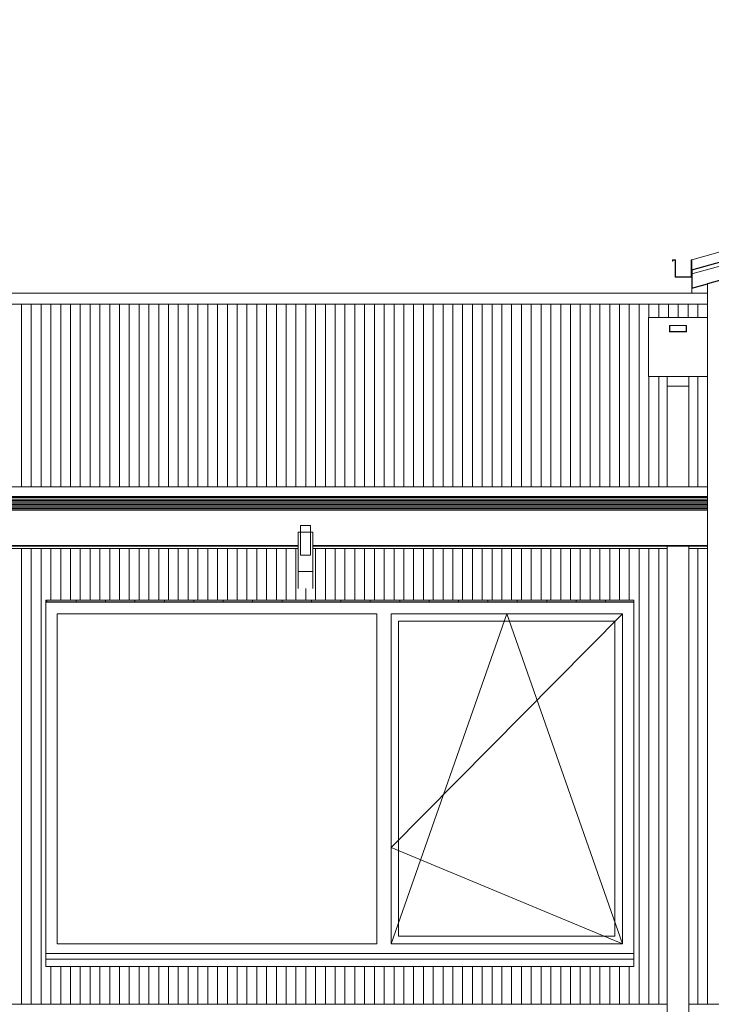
# Model space of a CAD drawing. Header units: millimetres. Extents: x -21851 to 219842, y -3161 to 6433.
# Tile 23 of 81: x 81860 to 85387, y 200 to 5218. Entities that reach past the tile are written whole.
import ezdxf

# ---------------------------------------------------------------- set-up
doc = ezdxf.new("R2010")
doc.units = ezdxf.units.MM
for name, color, linetype, lineweight in [('A-GENM', 13, 'Continuous', 13), ('A-GLAZ', 151, 'Continuous', 13), ('A-ROOF', 132, 'Continuous', 13), ('A-ROOF-FNSH', 132, 'Continuous', 13), ('A-ROOF-MCUT', 132, 'Continuous', 13), ('A-ROOF-PATT', 132, 'Continuous', 13), ('A-WALL', 113, 'Continuous', 13), ('A-WALL-FNSH', 113, 'Continuous', 13), ('A-WALL-PATT', 111, 'Continuous', 13), ('S-BEAM', 12, 'Continuous', 13)]:
    doc.layers.add(name, color=color, linetype=linetype, lineweight=lineweight)

# ---------------------------------------------------------------- blocks, each defined once
blk = doc.blocks.new('Family - IfcBeam - PANNE-251722-COUPE JJ_50')
at = {"layer": 'S-BEAM', "color": 10, "lineweight": 18}
for p, q in [((22482.3, 2607), (22441.2, 2607)), ((22441.2, 2607), (22441.2, 2517)), ((22516.2, 2607), (22482.3, 2607)), ((22516.2, 2496.5), (22516.2, 2607)), ((22441.2, 2517), (22441.2, 2406.5)), ((22516.2, 2406.5), (22516.2, 2496.5)), ((22441.2, 2406.5), (22474.7, 2406.5)), ((22441.2, 2319.1), (22441.2, 2406.5)), ((22474.7, 2406.5), (22516.2, 2406.5)), ((22516.2, 2319.1), (22516.2, 2406.5))]:
    blk.add_line(p, q, dxfattribs=at)
blk = doc.blocks.new('Family - IfcBeam - PANNE-252534-COUPE JJ_50')
at = {"layer": 'S-BEAM', "color": 10, "lineweight": 18}
for p, q in [((16330.4, 2718.7), (24528.7, 2718.7)), ((22441.2, 2539.2), (18416.2, 2539.2)), ((22441.2, 2534.6), (18416.2, 2534.6)), ((24528.7, 2539.2), (22516.2, 2539.2)), ((24528.7, 2534.6), (22516.2, 2534.6))]:
    blk.add_line(p, q, dxfattribs=at)
blk = doc.blocks.new('Family - IfcBeam - CHENEAU-252795-COUPE JJ_50')
at = {"layer": 'S-BEAM', "color": 10, "lineweight": 18}
for p, q in [((22441.2, 2523.3), (18416.2, 2523.3)), ((24323.7, 2523.3), (22516.2, 2523.3)), ((24528.7, 2523.3), (24433.7, 2523.3))]:
    blk.add_line(p, q, dxfattribs=at)
blk = doc.blocks.new('GROUPE SCOLAIRE ST JULIEN - PRO - Ind A_importrevit_ifc-2-COUPE JJ_50')
at = {"layer": 'S-BEAM', "color": 10, "lineweight": 18}
for name in ['Family - IfcBeam - PANNE-252534-COUPE JJ_50', 'Family - IfcBeam - PANNE-251722-COUPE JJ_50', 'Family - IfcBeam - CHENEAU-252795-COUPE JJ_50']:
    blk.add_blockref(name, (0, 0), dxfattribs=at)
blk = doc.blocks.new('PANNE - Panne 15x5-8350783-COUPE JJ_50')
at = {"layer": 'S-BEAM', "color": 30}
for p, q in [((18403.7, 2639.6), (18353.7, 2639.6)), ((18353.7, 2639.6), (18353.7, 2489.3)), ((18403.7, 2489.3), (18403.7, 2639.6)), ((18353.7, 2489.3), (18403.7, 2489.3))]:
    blk.add_line(p, q, dxfattribs=at)
blk = doc.blocks.new('Menuiserie Alu - 1V _ 1fixe - 300x180cm - Bavettes Alu-8180667-COUPE JJ_50')
at = {"layer": 'A-GLAZ', "color": 30}
for p, q in [((24154.1, 2250), (21154.1, 2250)), ((21213.1, 509), (21213.1, 2191)), ((21213.1, 2191), (22842.6, 2191)), ((22842.6, 2191), (22842.6, 509)), ((22915.6, 509), (23505.3, 2191)), ((24095.1, 2191), (22915.6, 1000)), ((22915.6, 509), (22915.6, 2191)), ((22915.6, 2191), (24095.1, 2191)), ((24095.1, 2191), (22915.6, 2191)), ((22915.6, 509), (22915.6, 2191)), ((23505.3, 2191), (24095.1, 509)), ((24095.1, 509), (24095.1, 2191)), ((24095.1, 2191), (24095.1, 509)), ((22953.6, 2153), (22953.6, 547)), ((24057.1, 2153), (22953.6, 2153)), ((24057.1, 547), (24057.1, 2153)), ((22915.6, 1000), (24095.1, 509)), ((22842.6, 509), (21213.1, 509)), ((24095.1, 509), (22915.6, 509)), ((22915.6, 509), (24095.1, 509)), ((22953.6, 547), (24057.1, 547)), ((21154.1, 459.5), (24154.1, 459.5))]:
    blk.add_line(p, q, dxfattribs=at)
blk = doc.blocks.new('Descente EP droite _ Boite à Eau _hôte mur_ - Descente Rectangle 70x110mm _ Boite à eau - 300x300x300-8024708-COUPE JJ_50')
at = {"layer": 'A-GENM', "color": 30}
for p, q in [((24228.7, 3700), (24528.7, 3700)), ((24228.7, 3700), (24228.7, 3400)), ((24334.7, 3660), (24336.7, 3660)), ((24334.7, 3638), (24334.7, 3660)), ((24336.7, 3638), (24334.7, 3638)), ((24334.7, 3638), (24334.7, 3628)), ((24334.7, 3628), (24422.7, 3628)), ((24336.7, 3660), (24420.7, 3660)), ((24336.7, 3660), (24336.7, 3638)), ((24336.7, 3638), (24336.7, 3630)), ((24336.7, 3630), (24420.7, 3630)), ((24420.7, 3660), (24422.7, 3660)), ((24420.7, 3638), (24420.7, 3660)), ((24422.7, 3638), (24420.7, 3638)), ((24420.7, 3630), (24420.7, 3638)), ((24422.7, 3660), (24422.7, 3638)), ((24422.7, 3628), (24422.7, 3638)), ((24528.7, 3400), (24228.7, 3400)), ((24322.7, 3400), (24322.7, 3350)), ((24434.7, 3350), (24434.7, 3400)), ((24434.7, 3350), (24322.7, 3350)), ((24323.7, 3350), (24323.7, 2837.6)), ((24433.7, 2837.6), (24433.7, 3350)), ((24323.7, 2534.6), (24323.7, 7.8)), ((24433.7, 2.6), (24433.7, 2534.6))]:
    blk.add_line(p, q, dxfattribs=at)
blk = doc.blocks.new('Bavette Aluminium - Bavelle Aluminium-7958654-COUPE JJ_50')
at = {"layer": 'A-GLAZ', "color": 30}
for p, q in [((21154.1, 429.7), (21154.1, 432.2)), ((21154.1, 392.3), (21154.1, 429.7)), ((24154.1, 429.7), (21154.1, 429.7)), ((24154.1, 432.2), (24154.1, 429.7)), ((24154.1, 429.7), (24154.1, 392.3)), ((24154.1, 392.3), (21154.1, 392.3))]:
    blk.add_line(p, q, dxfattribs=at)

msp = doc.modelspace()

# ---------------------------------------------------------------- hatches: boundary and pattern name
at = {"layer": 'A-ROOF-PATT'}
h = msp.add_hatch(dxfattribs=at)
h.set_pattern_fill('FP_74', color=30, style=0, pattern_type=2)
h.set_pattern_definition([(0, (66518.8765, 2789.4), (0, 6.976), [])])
h.paths.add_polyline_path([(77168.9, 2700), (77168.9, 2700), (77168.9, 2718.7), (85367.2, 2718.7), (85367.2, 2787.5), (77168.9, 2787.5), (77168.9, 2701.6)])
at = {"layer": 'A-WALL-PATT'}
h = msp.add_hatch(dxfattribs=at)
h.set_pattern_fill('FP_38', color=30, style=0, pattern_type=2)
h.set_pattern_definition([(90, (66518.877, 3183.113), (-50, 3e-15), [])])
h.paths.add_polyline_path([(85041.6, 200), (85162.2, 200), (85162.2, 2519.5), (83354.7, 2519.5), (83354.7, 2319.1), (83279.7, 2319.1), (83279.7, 2519.5), (79254.7, 2519.5), (79254.7, 2319.1), (79179.7, 2319.1), (79179.7, 2519.5), (77169, 2519.5), (77168.9, 200), (84926.6, 200)])
h.paths.add_polyline_path([(85272.2, 200), (85367.2, 200), (85367.2, 2519.5), (85272.2, 2519.5), (85272.2, 206.2)])
h.paths.add_polyline_path([(78485.5, 392.3), (77664.9, 392.3), (77664.9, 2260), (78664.9, 2260), (78664.9, 392.3), (78600.5, 392.3)])
h.paths.add_polyline_path([(84351.5, 392.3), (81992.6, 392.3), (81992.6, 2260), (84992.6, 2260), (84992.6, 392.3), (84811.5, 392.3)])
h.paths.add_polyline_path([(78370.5, 2837.6), (85162.2, 2837.6), (85162.2, 3350), (85161.2, 3350), (85161.2, 3400), (85067.2, 3400), (85067.2, 3700), (85367.2, 3700), (85367.2, 3768), (77168.9, 3768), (77168.9, 2837.6), (78175.3, 2837.6)])
h.paths.add_polyline_path([(85272.2, 2837.6), (85367.2, 2837.6), (85367.2, 3400), (85273.2, 3400), (85273.2, 3350), (85272.2, 3350), (85272.2, 3057.3)])
h = msp.add_hatch(dxfattribs=at)
h.set_pattern_fill('FP_39', color=30, style=0, pattern_type=2)
h.set_pattern_definition([(90, (85597.69, 0), (-150, 9e-15), [])])
h.paths.add_polyline_path([(84926.6, 2251.5), (84992.6, 2251.5), (84992.6, 2260), (81992.6, 2260), (81992.6, 2251.5), (84811.5, 2251.5)])

# ---------------------------------------------------------------- linework, layer by layer
at = {"layer": 'A-ROOF', "color": 20, "lineweight": 25}
for p, q in [((85287.2, 3943.4), (89697.7, 5166.5)), ((85287.2, 3943.4), (85287.2, 3850)), ((85287.2, 3850), (85367.2, 3872.2))]:
    msp.add_line(p, q, dxfattribs=at)
at = {"layer": 'A-ROOF', "color": 30}
msp.add_line((85287.2, 3922.6), (89697.7, 5145.8), dxfattribs=at)
at = {"layer": 'A-ROOF-FNSH', "color": 30}
for p, q in [((89697.7, 5218.4), (85287.2, 3995.3)), ((85367.2, 2837.6), (77168.9, 2837.6)), ((77168.9, 2787.5), (85367.2, 2787.5))]:
    msp.add_line(p, q, dxfattribs=at)
at = {"layer": 'A-ROOF-MCUT', "color": 30}
for p, q in [((85204.2, 3995.3), (85188.7, 3995.3)), ((85188.7, 3995.3), (85188.7, 3988.1)), ((85188.7, 3988.1), (85190.7, 3988.1)), ((85190.7, 3988.1), (85190.7, 3993.3)), ((85190.7, 3993.3), (85202.2, 3993.3)), ((85202.2, 3993.3), (85202.2, 3905.3)), ((85204.2, 3907.3), (85204.2, 3995.3)), ((85287.2, 3995.3), (85285.2, 3995.3)), ((85285.2, 3995.3), (85285.2, 3907.3)), ((85287.2, 3943.4), (85287.2, 3995.3)), ((85202.2, 3905.3), (85287.2, 3905.3)), ((85285.2, 3907.3), (85204.2, 3907.3))]:
    msp.add_line(p, q, dxfattribs=at)
at = {"layer": 'A-WALL', "color": 20, "lineweight": 25}
msp.add_line((85748.2, 3977.8), (85367.2, 3872.2), dxfattribs=at)
at = {"layer": 'A-WALL', "color": 30}
for p, q in [((68988.1, 3824.9), (85367.2, 3824.9)), ((85287.2, 3850), (85287.2, 3824.9)), ((69172.6, 3768), (85367.2, 3768)), ((81992.6, 432.2), (81992.6, 2260)), ((81992.6, 2260), (84992.6, 2260)), ((84992.6, 2260), (84992.6, 432.2)), ((81992.6, 2251.5), (84992.6, 2251.5)), ((77168.9, 200), (85162.2, 200)), ((85272.2, 200), (85367.2, 200))]:
    msp.add_line(p, q, dxfattribs=at)
at = {"layer": 'A-WALL-FNSH', "color": 30}
for p, q in [((85367.2, 3872.2), (85367.2, 200)), ((85367.2, 200), (85436.2, 200))]:
    msp.add_line(p, q, dxfattribs=at)

# ---------------------------------------------------------------- block references
at = {"color": 50, "lineweight": 5}
msp.add_blockref('GROUPE SCOLAIRE ST JULIEN - PRO - Ind A_importrevit_ifc-2-COUPE JJ_50', (60838.5, 0), dxfattribs=at)
at = {"layer": 'A-GENM', "color": 30}
msp.add_blockref('Descente EP droite _ Boite à Eau _hôte mur_ - Descente Rectangle 70x110mm _ Boite à eau - 300x300x300-8024708-COUPE JJ_50', (60838.5, 0), dxfattribs=at)
at = {"layer": 'A-GLAZ', "color": 30}
for name in ['Menuiserie Alu - 1V _ 1fixe - 300x180cm - Bavettes Alu-8180667-COUPE JJ_50', 'Bavette Aluminium - Bavelle Aluminium-7958654-COUPE JJ_50']:
    msp.add_blockref(name, (60838.5, 0), dxfattribs=at)
at = {"layer": 'S-BEAM', "color": 30}
msp.add_blockref('PANNE - Panne 15x5-8350783-COUPE JJ_50', (64938.5, 0), dxfattribs=at)

doc.saveas('drawing.dxf')
